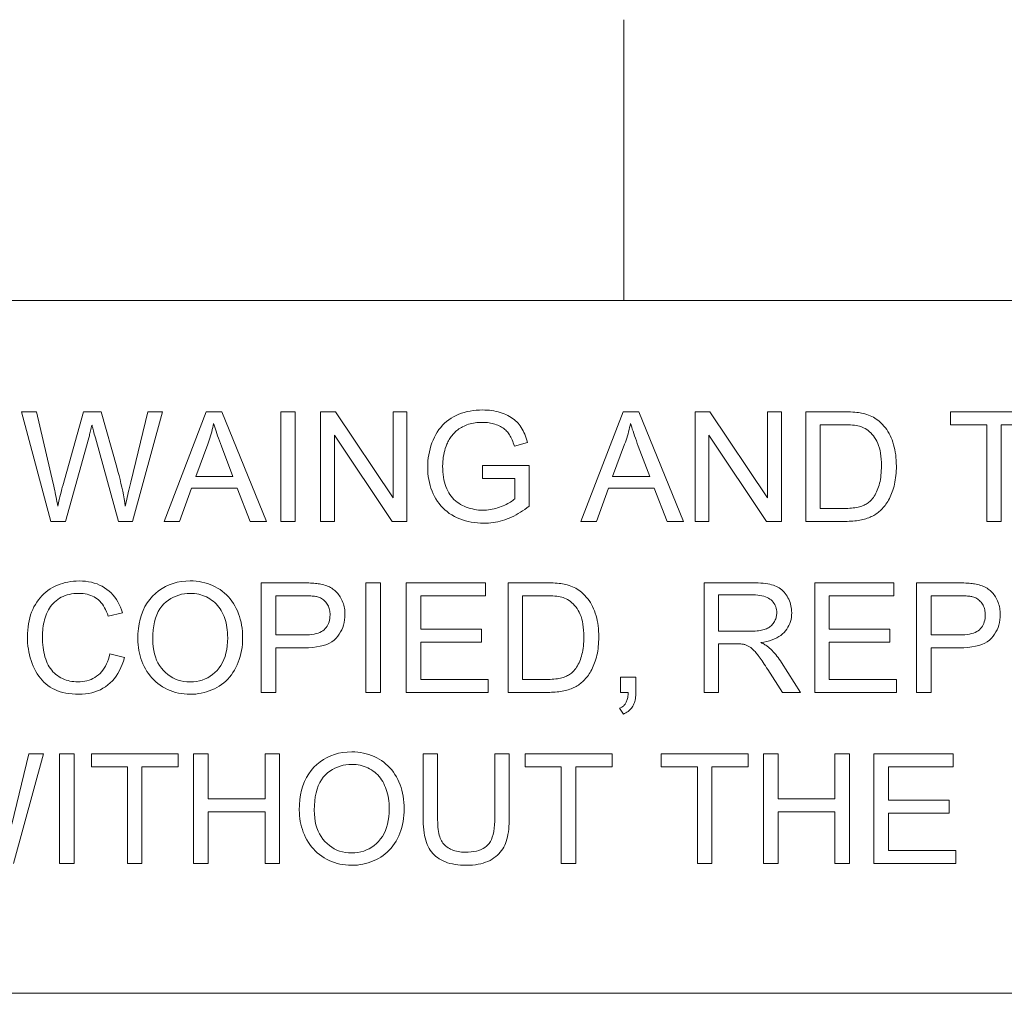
# Model space of a CAD drawing. Extents: x 5 to 415, y 5 to 296.
# Tile 40 of 50: x 284 to 301, y 279 to 296. Entities that reach past the tile are written whole.
import ezdxf

# ---------------------------------------------------------------- set-up
doc = ezdxf.new("R2010")
doc.units = 0

msp = doc.modelspace()

# ---------------------------------------------------------------- linework, layer by layer
at = {"color": 7, "lineweight": 13, "ltscale": 0.125}
msp.add_line((294.5, 296), (294.5, 291), dxfattribs=at)
at = {"color": 7, "lineweight": 13}
for p, q in [((10, 291), (410, 291)), ((410, 278.671722), (271.252686, 278.671722))]:
    msp.add_line(p, q, dxfattribs=at)
for points in [[(284.302856, 287.070587), (283.785431, 289.020599), (284.05014, 289.020599), (284.346771, 287.74231), (284.356201, 287.702179), (284.365387, 287.662079), (284.374298, 287.62204), (284.382935, 287.582062), (284.391327, 287.542114), (284.399445, 287.502258), (284.407288, 287.462433), (284.414856, 287.422638), (284.42218, 287.382935), (284.42923, 287.343262), (284.443512, 287.403137), (284.456573, 287.457703), (284.468414, 287.506989), (284.479034, 287.550995), (284.488403, 287.589691), (284.496582, 287.623077), (284.50354, 287.651184), (284.509247, 287.674011), (284.513733, 287.691528), (284.517029, 287.703735), (284.888123, 289.020599), (285.199371, 289.020599), (285.478729, 288.03363), (285.499146, 287.960632), (285.518402, 287.888519), (285.536499, 287.817291), (285.553406, 287.746948), (285.569153, 287.67746), (285.58374, 287.608887), (285.597137, 287.541168), (285.609375, 287.474304), (285.620453, 287.408356), (285.630341, 287.343262), (285.638031, 287.380798), (285.646149, 287.419403), (285.654724, 287.459106), (285.663757, 287.499908), (285.673248, 287.541779), (285.683197, 287.584778), (285.693573, 287.628845), (285.704407, 287.674011), (285.715698, 287.720245), (285.727448, 287.767578), (286.033386, 289.020599), (286.292755, 289.020599), (285.758057, 287.070587), (285.509308, 287.070587), (285.098297, 288.556366), (285.088348, 288.592163), (285.079254, 288.625122), (285.070984, 288.655182), (285.063599, 288.682343), (285.057068, 288.706665), (285.051361, 288.728119), (285.046509, 288.746674), (285.042542, 288.76239), (285.039398, 288.775208), (285.037109, 288.785156), (285.031036, 288.758667), (285.025024, 288.733002), (285.019104, 288.70813), (285.013275, 288.684052), (285.007507, 288.660767), (285.001831, 288.638306), (284.996216, 288.616608), (284.990723, 288.595734), (284.98526, 288.575653), (284.979919, 288.556366), (284.566223, 287.070587)], [(286.319366, 287.070587), (287.068237, 289.020599), (287.346252, 289.020599), (288.144348, 287.070587), (287.850372, 287.070587), (287.622925, 287.661163), (286.807526, 287.661163), (286.593384, 287.070587)], [(288.394409, 287.070587), (288.394409, 289.020599), (288.652466, 289.020599), (288.652466, 287.070587)], [(289.104706, 287.070587), (289.104706, 289.020599), (289.369415, 289.020599), (290.393616, 287.489594), (290.393616, 289.020599), (290.641022, 289.020599), (290.641022, 287.070587), (290.376343, 287.070587), (289.352112, 288.602905), (289.352112, 287.070587)], [(291.987152, 287.835419), (291.987152, 288.064209), (292.813171, 288.065552), (292.813171, 287.341949), (292.774994, 287.312347), (292.736603, 287.284302), (292.697968, 287.257721), (292.659088, 287.232666), (292.619965, 287.209076), (292.580597, 287.187042), (292.541016, 287.166473), (292.50116, 287.14743), (292.46109, 287.129852), (292.420776, 287.113831), (292.380219, 287.099274), (292.339478, 287.086273), (292.298492, 287.074799), (292.257324, 287.06488), (292.215912, 287.056458), (292.174316, 287.049561), (292.132507, 287.04422), (292.090454, 287.040405), (292.048218, 287.038086), (292.005768, 287.037323), (291.948822, 287.038574), (291.892944, 287.042267), (291.838104, 287.048401), (291.784302, 287.057007), (291.731598, 287.068085), (291.679901, 287.081635), (291.629272, 287.097626), (291.579681, 287.116089), (291.531158, 287.136993), (291.483673, 287.16037), (291.437866, 287.186066), (291.394379, 287.213989), (291.35318, 287.24408), (291.31427, 287.276367), (291.277679, 287.310852), (291.243378, 287.347534), (291.211365, 287.386383), (291.181671, 287.42746), (291.154297, 287.470734), (291.129181, 287.516174), (291.106445, 287.563293), (291.08609, 287.611481), (291.068146, 287.660767), (291.052582, 287.711121), (291.039398, 287.762604), (291.028625, 287.815155), (291.020264, 287.868805), (291.014282, 287.923523), (291.010681, 287.97937), (291.009491, 288.036285), (291.010681, 288.092834), (291.014252, 288.148621), (291.020203, 288.203644), (291.028534, 288.257935), (291.039246, 288.311462), (291.052338, 288.364197), (291.06781, 288.416199), (291.085663, 288.467468), (291.105896, 288.517944), (291.12854, 288.567657), (291.153381, 288.615753), (291.180328, 288.661285), (291.209351, 288.704285), (291.240479, 288.744751), (291.273682, 288.782654), (291.30896, 288.818024), (291.346375, 288.850861), (291.385834, 288.881165), (291.427399, 288.908905), (291.471039, 288.934113), (291.516418, 288.956879), (291.563141, 288.977234), (291.611237, 288.995178), (291.660675, 289.010742), (291.711456, 289.023926), (291.763611, 289.034698), (291.817139, 289.04306), (291.872009, 289.049042), (291.928223, 289.052643), (291.985809, 289.053833), (292.02771, 289.053162), (292.068787, 289.051086), (292.10907, 289.047668), (292.148499, 289.042877), (292.187164, 289.036713), (292.225006, 289.029175), (292.262024, 289.020264), (292.298248, 289.01001), (292.333649, 288.998352), (292.368225, 288.985352), (292.401672, 288.9711), (292.433655, 288.95578), (292.464142, 288.939392), (292.493164, 288.921906), (292.520691, 288.903381), (292.546753, 288.883728), (292.57135, 288.863037), (292.594452, 288.841248), (292.616089, 288.81839), (292.636261, 288.794464), (292.655212, 288.769257), (292.673218, 288.742523), (292.690308, 288.714325), (292.706482, 288.684631), (292.72171, 288.653473), (292.736023, 288.620789), (292.74939, 288.586639), (292.76181, 288.550995), (292.773315, 288.513855), (292.783905, 288.47522), (292.551117, 288.411377), (292.542145, 288.440521), (292.532715, 288.468414), (292.522858, 288.495026), (292.512604, 288.520355), (292.501892, 288.544403), (292.490784, 288.567169), (292.479248, 288.588654), (292.467285, 288.608887), (292.454865, 288.627808), (292.442047, 288.645477), (292.428467, 288.66217), (292.413757, 288.678192), (292.397919, 288.693512), (292.380981, 288.70816), (292.362915, 288.722137), (292.343719, 288.735443), (292.323425, 288.748047), (292.302002, 288.759979), (292.27948, 288.77124), (292.255829, 288.78183), (292.231354, 288.791565), (292.20636, 288.800262), (292.180817, 288.807953), (292.154724, 288.814606), (292.128143, 288.820221), (292.101013, 288.824829), (292.073334, 288.82843), (292.045135, 288.830994), (292.016418, 288.83252), (291.987152, 288.833038), (291.95224, 288.832489), (291.918304, 288.830872), (291.885315, 288.828186), (291.853271, 288.824402), (291.822205, 288.81958), (291.792084, 288.813629), (291.762939, 288.806641), (291.734741, 288.798553), (291.707489, 288.789398), (291.681213, 288.779175), (291.655884, 288.768066), (291.631592, 288.756256), (291.608276, 288.743774), (291.585968, 288.730652), (291.564636, 288.716827), (291.544342, 288.702301), (291.525024, 288.687134), (291.506683, 288.671265), (291.48938, 288.654724), (291.473022, 288.637512), (291.45755, 288.619781), (291.44278, 288.601685), (291.428711, 288.583282), (291.415344, 288.564514), (291.40271, 288.54538), (291.390747, 288.52594), (291.379517, 288.506134), (291.368958, 288.485962), (291.359131, 288.465485), (291.350006, 288.444641), (291.335846, 288.408142), (291.323181, 288.371063), (291.312012, 288.333344), (291.302338, 288.295013), (291.294128, 288.256073), (291.287415, 288.216553), (291.282227, 288.176392), (291.278503, 288.13562), (291.276245, 288.094238), (291.275513, 288.052246), (291.276398, 288.000946), (291.279114, 287.951355), (291.2836, 287.903473), (291.289886, 287.8573), (291.297943, 287.812805), (291.307831, 287.77002), (291.319519, 287.728973), (291.332977, 287.689575), (291.348236, 287.651917), (291.365295, 287.615936), (291.384064, 287.581726), (291.40448, 287.549347), (291.426514, 287.518738), (291.450195, 287.48996), (291.475525, 287.462982), (291.502472, 287.437805), (291.531067, 287.414459), (291.56131, 287.392914), (291.59317, 287.373169), (291.626678, 287.355225), (291.661194, 287.33905), (291.696167, 287.324585), (291.731537, 287.311829), (291.767334, 287.300751), (291.803589, 287.291382), (291.84024, 287.283722), (291.877319, 287.277771), (291.914825, 287.273529), (291.952759, 287.270966), (291.991119, 287.270111), (292.024567, 287.270752), (292.057861, 287.272705), (292.090973, 287.275909), (292.123932, 287.280426), (292.156738, 287.286224), (292.189362, 287.293335), (292.221863, 287.301727), (292.254181, 287.311401), (292.286346, 287.322357), (292.318359, 287.334625), (292.349487, 287.347626), (292.37912, 287.360779), (292.407166, 287.374115), (292.433685, 287.387604), (292.458679, 287.401306), (292.482117, 287.415161), (292.503998, 287.429169), (292.524353, 287.44339), (292.543152, 287.457733), (292.560425, 287.47229), (292.560425, 287.835419)], [(293.736298, 287.070587), (294.485168, 289.020599), (294.763153, 289.020599), (295.561249, 287.070587), (295.267273, 287.070587), (295.039825, 287.661163), (294.224457, 287.661163), (294.010284, 287.070587)], [(295.764771, 287.070587), (295.764771, 289.020599), (296.02948, 289.020599), (297.05368, 287.489594), (297.05368, 289.020599), (297.301086, 289.020599), (297.301086, 287.070587), (297.036377, 287.070587), (296.012177, 288.602905), (296.012177, 287.070587)], [(297.734711, 287.070587), (297.734711, 289.020599), (298.406433, 289.020599), (298.450867, 289.020294), (298.493103, 289.01947), (298.533234, 289.018066), (298.571167, 289.016113), (298.606964, 289.013611), (298.640594, 289.010529), (298.672089, 289.006897), (298.701416, 289.002716), (298.728577, 288.997955), (298.753601, 288.992645), (298.786652, 288.984314), (298.818695, 288.974731), (298.849731, 288.963898), (298.879822, 288.951782), (298.908905, 288.938446), (298.937012, 288.923859), (298.964142, 288.90802), (298.990265, 288.89093), (299.015442, 288.872589), (299.039581, 288.852997), (299.069672, 288.826202), (299.098206, 288.797943), (299.125183, 288.76825), (299.150574, 288.737091), (299.174438, 288.704498), (299.196747, 288.670471), (299.217468, 288.634979), (299.236664, 288.598022), (299.254303, 288.559631), (299.270386, 288.519775), (299.284912, 288.478638), (299.297913, 288.43634), (299.309387, 288.392883), (299.319336, 288.348236), (299.327728, 288.30246), (299.334625, 288.255524), (299.339966, 288.207458), (299.343811, 288.158203), (299.3461, 288.107788), (299.346863, 288.056213), (299.346344, 288.012299), (299.344788, 287.969391), (299.342194, 287.92749), (299.338562, 287.886597), (299.333893, 287.846741), (299.328186, 287.807861), (299.321442, 287.77002), (299.31366, 287.733154), (299.30484, 287.697327), (299.294983, 287.662506), (299.284302, 287.628784), (299.273071, 287.596222), (299.26123, 287.56488), (299.24881, 287.534698), (299.235779, 287.505707), (299.222198, 287.477905), (299.208008, 287.451294), (299.193237, 287.425842), (299.177917, 287.401581), (299.161957, 287.37851), (299.145599, 287.356506), (299.128906, 287.33548), (299.111908, 287.315399), (299.094604, 287.296265), (299.076996, 287.278076), (299.059082, 287.260864), (299.040894, 287.244629), (299.022339, 287.22934), (299.00354, 287.214996), (298.984406, 287.201599), (298.964722, 287.189026), (298.944214, 287.177063), (298.922943, 287.16571), (298.900848, 287.154999), (298.877991, 287.144897), (298.854309, 287.135437), (298.829834, 287.126617), (298.804565, 287.118378), (298.778473, 287.110809), (298.751617, 287.103851), (298.723938, 287.097534), (298.695465, 287.091858), (298.666168, 287.086884), (298.636047, 287.08255), (298.605133, 287.078888), (298.573395, 287.075897), (298.540863, 287.073578), (298.507507, 287.07193), (298.473328, 287.070923), (298.438354, 287.070587)], [(300.955017, 287.070587), (300.955017, 288.790466), (300.312561, 288.790466), (300.312561, 289.020599), (301.858185, 289.020599), (301.858185, 288.790466), (301.213074, 288.790466), (301.213074, 287.070587)], [(286.882019, 287.871338), (287.543121, 287.871338), (287.3396, 288.411377), (287.321442, 288.459717), (287.30426, 288.506287), (287.288025, 288.551117), (287.272766, 288.594208), (287.258453, 288.635498), (287.245087, 288.675079), (287.232697, 288.71286), (287.221252, 288.748932), (287.210785, 288.783203), (287.201263, 288.815735), (287.193512, 288.778259), (287.18515, 288.740845), (287.176147, 288.703461), (287.166565, 288.666138), (287.156372, 288.628845), (287.145538, 288.591644), (287.134125, 288.554474), (287.122101, 288.517365), (287.109436, 288.480316), (287.096191, 288.443298)], [(294.29895, 287.871338), (294.960022, 287.871338), (294.7565, 288.411377), (294.738373, 288.459717), (294.721191, 288.506287), (294.704956, 288.551117), (294.689697, 288.594208), (294.675385, 288.635498), (294.662018, 288.675079), (294.649628, 288.71286), (294.638184, 288.748932), (294.627686, 288.783203), (294.618164, 288.815735), (294.610413, 288.778259), (294.602051, 288.740845), (294.593079, 288.703461), (294.583496, 288.666138), (294.573273, 288.628845), (294.562469, 288.591644), (294.551056, 288.554474), (294.539001, 288.517365), (294.526367, 288.480316), (294.513092, 288.443298)], [(297.992767, 287.30069), (298.409119, 287.30069), (298.446838, 287.301056), (298.482941, 287.302155), (298.517334, 287.303925), (298.55011, 287.306458), (298.581177, 287.309692), (298.610626, 287.313629), (298.638397, 287.318298), (298.66449, 287.3237), (298.688934, 287.329803), (298.7117, 287.336609), (298.733215, 287.344086), (298.753815, 287.352142), (298.77356, 287.360809), (298.792358, 287.370026), (298.810303, 287.379852), (298.827362, 287.390259), (298.843506, 287.401245), (298.858765, 287.412811), (298.873138, 287.424957), (298.886627, 287.437714), (298.904572, 287.456696), (298.921722, 287.476959), (298.938049, 287.498474), (298.953552, 287.52124), (298.968262, 287.545288), (298.982147, 287.570587), (298.995239, 287.597168), (299.007507, 287.625), (299.018982, 287.654083), (299.029633, 287.684448), (299.039337, 287.716095), (299.048065, 287.749084), (299.055725, 287.783356), (299.062408, 287.81897), (299.068024, 287.855865), (299.072632, 287.894104), (299.076233, 287.933655), (299.078796, 287.974518), (299.080322, 288.016724), (299.080841, 288.060211), (299.079834, 288.119995), (299.076813, 288.176941), (299.071777, 288.231018), (299.064758, 288.282288), (299.055725, 288.33075), (299.044678, 288.376343), (299.031616, 288.419128), (299.016541, 288.459045), (298.999481, 288.496155), (298.980408, 288.530426), (298.9599, 288.562195), (298.938507, 288.591797), (298.91626, 288.619232), (298.893158, 288.644501), (298.869171, 288.667603), (298.84433, 288.688538), (298.818634, 288.707275), (298.792053, 288.723877), (298.764618, 288.738312), (298.736328, 288.75058), (298.714294, 288.758148), (298.689758, 288.764923), (298.662689, 288.770905), (298.633087, 288.776093), (298.600983, 288.780487), (298.566315, 288.784088), (298.529144, 288.786865), (298.489441, 288.788879), (298.447205, 288.79007), (298.402466, 288.790466), (297.992767, 288.790466)], [(285.355011, 284.710876), (285.613068, 284.645721), (285.59552, 284.583649), (285.575409, 284.524597), (285.552704, 284.468567), (285.527405, 284.415527), (285.499512, 284.36554), (285.468994, 284.318573), (285.435913, 284.274628), (285.400238, 284.233673), (285.361969, 284.19577), (285.321106, 284.160858), (285.277985, 284.12915), (285.233002, 284.100769), (285.186157, 284.075745), (285.137421, 284.054047), (285.086823, 284.035675), (285.034332, 284.02066), (284.97998, 284.008972), (284.923737, 284.00061), (284.865631, 283.995605), (284.805664, 283.993927), (284.743774, 283.995209), (284.684265, 283.999084), (284.627106, 284.005493), (284.572296, 284.014465), (284.519836, 284.026031), (284.469757, 284.040161), (284.421997, 284.056824), (284.376617, 284.07608), (284.333557, 284.0979), (284.292877, 284.122284), (284.254333, 284.149109), (284.217651, 284.178253), (284.182861, 284.209656), (284.149963, 284.243408), (284.118958, 284.279419), (284.089844, 284.317749), (284.062622, 284.358368), (284.037292, 284.401306), (284.013824, 284.446533), (283.992279, 284.49408), (283.972687, 284.543121), (283.95517, 284.592865), (283.939697, 284.643372), (283.9263, 284.69455), (283.914948, 284.74646), (283.90567, 284.799103), (283.898468, 284.852448), (283.893311, 284.906525), (283.890228, 284.961304), (283.889191, 285.016815), (283.89035, 285.076965), (283.893829, 285.135559), (283.899658, 285.192596), (283.907806, 285.248047), (283.918274, 285.301971), (283.931091, 285.35434), (283.946228, 285.405151), (283.963684, 285.454376), (283.983459, 285.502075), (284.005585, 285.548218), (284.029846, 285.592499), (284.056061, 285.634583), (284.084259, 285.674469), (284.114441, 285.712189), (284.146576, 285.747742), (284.180664, 285.781097), (284.216736, 285.812286), (284.254791, 285.841278), (284.2948, 285.868103), (284.336792, 285.892731), (284.380188, 285.9151), (284.424438, 285.93512), (284.469574, 285.952759), (284.515564, 285.968079), (284.562408, 285.981018), (284.610138, 285.991608), (284.658722, 285.999847), (284.70816, 286.005737), (284.758484, 286.009277), (284.809662, 286.010437), (284.867249, 286.008942), (284.922974, 286.004486), (284.976837, 285.99704), (285.02887, 285.986603), (285.07901, 285.973206), (285.127289, 285.956818), (285.173706, 285.937439), (285.218262, 285.9151), (285.260956, 285.889771), (285.301819, 285.861481), (285.340485, 285.830475), (285.37677, 285.797028), (285.410614, 285.7612), (285.442047, 285.722931), (285.471069, 285.68222), (285.49765, 285.63913), (285.52182, 285.593597), (285.543579, 285.545624), (285.562897, 285.49527), (285.579803, 285.442474), (285.325745, 285.382599), (285.311554, 285.424011), (285.296173, 285.463104), (285.279541, 285.499908), (285.261688, 285.534363), (285.242615, 285.566498), (285.222321, 285.596344), (285.200806, 285.623871), (285.17804, 285.649078), (285.154083, 285.671967), (285.128876, 285.692535), (285.102417, 285.710999), (285.074615, 285.727509), (285.045471, 285.742065), (285.015015, 285.754669), (284.983246, 285.76535), (284.950104, 285.774109), (284.915649, 285.780914), (284.879883, 285.785767), (284.842773, 285.788666), (284.804321, 285.789642), (284.760101, 285.788574), (284.717377, 285.785339), (284.676086, 285.779938), (284.636292, 285.7724), (284.597992, 285.762695), (284.561157, 285.750854), (284.525787, 285.736847), (284.491913, 285.720673), (284.459503, 285.702362), (284.428558, 285.681885), (284.399261, 285.659607), (284.371765, 285.635834), (284.346069, 285.610596), (284.322144, 285.583893), (284.300049, 285.555695), (284.279724, 285.526031), (284.2612, 285.494873), (284.244476, 285.46225), (284.229553, 285.428162), (284.2164, 285.392578), (284.204773, 285.356171), (284.194366, 285.319519), (284.185211, 285.282623), (284.177246, 285.245514), (284.170502, 285.208191), (284.165009, 285.170654), (284.160736, 285.132874), (284.157654, 285.094849), (284.155823, 285.05661), (284.155212, 285.018158), (284.155945, 284.969025), (284.158112, 284.921173), (284.161743, 284.874603), (284.166809, 284.829285), (284.17334, 284.785217), (284.181305, 284.742401), (284.190735, 284.700867), (284.201599, 284.660614), (284.213928, 284.621613), (284.227722, 284.583862), (284.243011, 284.547699), (284.259918, 284.513397), (284.278442, 284.480957), (284.298584, 284.450409), (284.320313, 284.421753), (284.343658, 284.394958), (284.368622, 284.370026), (284.395203, 284.346985), (284.42337, 284.325806), (284.453156, 284.306519), (284.484009, 284.289093), (284.515381, 284.273468), (284.547211, 284.259705), (284.57959, 284.247772), (284.612457, 284.237701), (284.645813, 284.229431), (284.679718, 284.222992), (284.714081, 284.218414), (284.748993, 284.215668), (284.784363, 284.214752), (284.827087, 284.216003), (284.868439, 284.219757), (284.908478, 284.225983), (284.947174, 284.234741), (284.984558, 284.246002), (285.020599, 284.259766), (285.055328, 284.276001), (285.088715, 284.294769), (285.120758, 284.31601), (285.151489, 284.339783), (285.180603, 284.365997), (285.207733, 284.394623), (285.232941, 284.42569), (285.256195, 284.459167), (285.277527, 284.495087), (285.296906, 284.533386), (285.314362, 284.574127), (285.329834, 284.61731), (285.343384, 284.662872)], [(285.852478, 284.976929), (285.855103, 285.071899), (285.862915, 285.162689), (285.875946, 285.249237), (285.894196, 285.331604), (285.917664, 285.409729), (285.94635, 285.483612), (285.980225, 285.553314), (286.019348, 285.618805), (286.06366, 285.680054), (286.11319, 285.737091), (286.16687, 285.789276), (286.223541, 285.835968), (286.283264, 285.877197), (286.346039, 285.912903), (286.411804, 285.943115), (286.480652, 285.967834), (286.55249, 285.987061), (286.62738, 286.000793), (286.705292, 286.009033), (286.786255, 286.01178), (286.839722, 286.010498), (286.89212, 286.006622), (286.943481, 286.000153), (286.993744, 285.991119), (287.042969, 285.979523), (287.091125, 285.965332), (287.138214, 285.948547), (287.184235, 285.929199), (287.229187, 285.907257), (287.273102, 285.882751), (287.31543, 285.855927), (287.355682, 285.827057), (287.39389, 285.796173), (287.430054, 285.763245), (287.464142, 285.728302), (287.496155, 285.691284), (287.526123, 285.652252), (287.554016, 285.611176), (287.579865, 285.568085), (287.603638, 285.522949), (287.625244, 285.476166), (287.644562, 285.428162), (287.661621, 285.378906), (287.676422, 285.32843), (287.688934, 285.276703), (287.699158, 285.223755), (287.707123, 285.169556), (287.712799, 285.114105), (287.716217, 285.057434), (287.717346, 284.999542), (287.716156, 284.940826), (287.712555, 284.883392), (287.706573, 284.827179), (287.698212, 284.772247), (287.687439, 284.718536), (287.674255, 284.666077), (287.658691, 284.614899), (287.640747, 284.564941), (287.620392, 284.516235), (287.597656, 284.468811), (287.572693, 284.423126), (287.545776, 284.3797), (287.516846, 284.338562), (287.485901, 284.299713), (287.453003, 284.263123), (287.41806, 284.228821), (287.381165, 284.196777), (287.342255, 284.167023), (287.301361, 284.139526), (287.258453, 284.114319), (287.214203, 284.091431), (287.169281, 284.070984), (287.123657, 284.052917), (287.077332, 284.037262), (287.030334, 284.024017), (286.982635, 284.013184), (286.934235, 284.004761), (286.885162, 283.998749), (286.835388, 283.995148), (286.784912, 283.993927), (286.730438, 283.99527), (286.677124, 283.999268), (286.625, 284.00592), (286.574005, 284.015228), (286.5242, 284.027191), (286.475586, 284.041809), (286.428131, 284.059113), (286.381836, 284.079071), (286.3367, 284.101685), (286.292755, 284.126953), (286.250458, 284.154541), (286.210236, 284.184052), (286.172119, 284.215515), (286.136139, 284.248901), (286.102234, 284.284241), (286.070404, 284.321533), (286.04071, 284.360748), (286.013123, 284.401917), (285.98761, 284.445038), (285.964233, 284.490082), (285.942993, 284.536377), (285.924011, 284.583191), (285.907227, 284.630554), (285.8927, 284.678436), (285.880432, 284.726837), (285.870361, 284.775787), (285.862549, 284.825287), (285.856964, 284.875305), (285.853607, 284.925842)], [(288.049896, 284.027191), (288.049896, 285.977203), (288.785461, 285.977203), (288.823395, 285.97699), (288.859467, 285.97644), (288.893738, 285.975525), (288.926147, 285.974213), (288.956726, 285.972534), (288.985474, 285.97049), (289.01239, 285.968079), (289.037445, 285.965271), (289.060699, 285.962097), (289.082092, 285.958557), (289.110352, 285.953339), (289.137695, 285.947266), (289.164093, 285.940308), (289.189575, 285.932495), (289.214111, 285.923828), (289.237732, 285.914276), (289.260406, 285.90387), (289.282135, 285.892609), (289.302979, 285.880463), (289.322845, 285.867462), (289.341888, 285.853485), (289.360168, 285.83844), (289.377686, 285.822296), (289.39447, 285.805084), (289.410461, 285.786804), (289.42572, 285.767456), (289.440216, 285.747009), (289.453949, 285.725494), (289.466919, 285.702911), (289.479126, 285.67923), (289.490387, 285.654785), (289.500458, 285.629852), (289.509338, 285.604462), (289.517029, 285.578583), (289.523529, 285.552216), (289.52887, 285.52536), (289.53302, 285.498047), (289.53595, 285.470245), (289.53775, 285.441956), (289.53833, 285.413208), (289.536743, 285.364227), (289.532013, 285.316772), (289.524078, 285.270844), (289.513, 285.22644), (289.498749, 285.183594), (289.481354, 285.142242), (289.460785, 285.102448), (289.437042, 285.064178), (289.410126, 285.027435), (289.380035, 284.992218), (289.345825, 284.959473), (289.306519, 284.930206), (289.262085, 284.904358), (289.212555, 284.881958), (289.157898, 284.863037), (289.098145, 284.847534), (289.033295, 284.835449), (288.963348, 284.826843), (288.888275, 284.821686), (288.808075, 284.819946), (288.307953, 284.819946), (288.307953, 284.027191)], [(289.910767, 284.027191), (289.910767, 285.977203), (290.168823, 285.977203), (290.168823, 284.027191)], [(290.629059, 284.027191), (290.629059, 285.977203), (292.039001, 285.977203), (292.039001, 285.74707), (290.887115, 285.74707), (290.887115, 285.149841), (291.965851, 285.149841), (291.965851, 284.921051), (290.887115, 284.921051), (290.887115, 284.257294), (292.084229, 284.257294), (292.084229, 284.027191)], [(292.440735, 284.027191), (292.440735, 285.977203), (293.112457, 285.977203), (293.15686, 285.976898), (293.199127, 285.976074), (293.239227, 285.97467), (293.277161, 285.972717), (293.312958, 285.970215), (293.346619, 285.967133), (293.378082, 285.963501), (293.40741, 285.95932), (293.434601, 285.954559), (293.459625, 285.949249), (293.492645, 285.940918), (293.524689, 285.931335), (293.555756, 285.920502), (293.585815, 285.908386), (293.614899, 285.89505), (293.643005, 285.880463), (293.670135, 285.864624), (293.696289, 285.847534), (293.721436, 285.829193), (293.745605, 285.809601), (293.775665, 285.782806), (293.804199, 285.754547), (293.831177, 285.724854), (293.856598, 285.693695), (293.880432, 285.661102), (293.90274, 285.627075), (293.923492, 285.591583), (293.942688, 285.554626), (293.960297, 285.516235), (293.976379, 285.476379), (293.990906, 285.435242), (294.003906, 285.392944), (294.015381, 285.349487), (294.02533, 285.30484), (294.033752, 285.259064), (294.040619, 285.212128), (294.04599, 285.164063), (294.049805, 285.114807), (294.052094, 285.064392), (294.052856, 285.012817), (294.052338, 284.968903), (294.050781, 284.925995), (294.048187, 284.884094), (294.044556, 284.843201), (294.039886, 284.803345), (294.03418, 284.764465), (294.027435, 284.726624), (294.019653, 284.689758), (294.010834, 284.653931), (294.000977, 284.61911), (293.990326, 284.585388), (293.979065, 284.552826), (293.967224, 284.521484), (293.954803, 284.491302), (293.941803, 284.462311), (293.928192, 284.434509), (293.914032, 284.407898), (293.899261, 284.382446), (293.883911, 284.358185), (293.867981, 284.335114), (293.851593, 284.31311), (293.8349, 284.292084), (293.817902, 284.272003), (293.800598, 284.252869), (293.78302, 284.23468), (293.765106, 284.217468), (293.746887, 284.201233), (293.728363, 284.185944), (293.709534, 284.1716), (293.690399, 284.158203), (293.670715, 284.14563), (293.650238, 284.133667), (293.628937, 284.122314), (293.606873, 284.111603), (293.583984, 284.101501), (293.560303, 284.092041), (293.535828, 284.083221), (293.510559, 284.074982), (293.484497, 284.067413), (293.457611, 284.060455), (293.429932, 284.054138), (293.401459, 284.048462), (293.372162, 284.043488), (293.342041, 284.039154), (293.311127, 284.035492), (293.279419, 284.032501), (293.246857, 284.030182), (293.213501, 284.028534), (293.179352, 284.027527), (293.144379, 284.027191)], [(295.92572, 284.027191), (295.92572, 285.977203), (296.790314, 285.977203), (296.841187, 285.976654), (296.889587, 285.975098), (296.935486, 285.972473), (296.978882, 285.968781), (297.019775, 285.96405), (297.058136, 285.958282), (297.094025, 285.951447), (297.127411, 285.943573), (297.158325, 285.934631), (297.186707, 285.924652), (297.213287, 285.91333), (297.23877, 285.900421), (297.263184, 285.885895), (297.286499, 285.869751), (297.308746, 285.85199), (297.329865, 285.832642), (297.349915, 285.811646), (297.368866, 285.789093), (297.386749, 285.764893), (297.403503, 285.739105), (297.418915, 285.712219), (297.432709, 285.684784), (297.444885, 285.656769), (297.455444, 285.628204), (297.464355, 285.599091), (297.47168, 285.569427), (297.477356, 285.539185), (297.481415, 285.508392), (297.483826, 285.477051), (297.48465, 285.445129), (297.483307, 285.404297), (297.479279, 285.364746), (297.472565, 285.326508), (297.463165, 285.289551), (297.45105, 285.253937), (297.436279, 285.219604), (297.418823, 285.186554), (297.398682, 285.154846), (297.375824, 285.12442), (297.350311, 285.095306), (297.32196, 285.067871), (297.29071, 285.042511), (297.256531, 285.019257), (297.219421, 284.998047), (297.179382, 284.978912), (297.136414, 284.961853), (297.090515, 284.946869), (297.041718, 284.93399), (296.98996, 284.923157), (296.935303, 284.914398), (296.955292, 284.904572), (296.974304, 284.894775), (296.99231, 284.884979), (297.009369, 284.875244), (297.025421, 284.865509), (297.040497, 284.855835), (297.054565, 284.846161), (297.067688, 284.836517), (297.079803, 284.826904), (297.090912, 284.817291), (297.113403, 284.796021), (297.135681, 284.773712), (297.157684, 284.750366), (297.179474, 284.726013), (297.200989, 284.700592), (297.22229, 284.674133), (297.243347, 284.646637), (297.26416, 284.618103), (297.284729, 284.588531), (297.305084, 284.557922), (297.644257, 284.027191), (297.319702, 284.027191), (297.061646, 284.432892), (297.039459, 284.467163), (297.018036, 284.499817), (296.997406, 284.530823), (296.9776, 284.56015), (296.958588, 284.58786), (296.940369, 284.613892), (296.922913, 284.638275), (296.906311, 284.661041), (296.890472, 284.682129), (296.875427, 284.701569), (296.860962, 284.719635), (296.846802, 284.736572), (296.832916, 284.752411), (296.819366, 284.76712), (296.806091, 284.780731), (296.793152, 284.793213), (296.780518, 284.804565), (296.768188, 284.814789), (296.756134, 284.823914), (296.744415, 284.83194), (296.732819, 284.839142), (296.721191, 284.845917), (296.709534, 284.852234), (296.697815, 284.858124), (296.686066, 284.863525), (296.674255, 284.868469), (296.662445, 284.872986), (296.650574, 284.877045), (296.638641, 284.880646), (296.626709, 284.88382), (296.617371, 284.88559), (296.606903, 284.887146), (296.595337, 284.88855), (296.582642, 284.889771), (296.568848, 284.890778), (296.553925, 284.891632), (296.537872, 284.892273), (296.520721, 284.892761), (296.502441, 284.893036), (296.483032, 284.893127), (296.183777, 284.893127), (296.183777, 284.027191)], [(297.894348, 284.027191), (297.894348, 285.977203), (299.304291, 285.977203), (299.304291, 285.74707), (298.152374, 285.74707), (298.152374, 285.149841), (299.23114, 285.149841), (299.23114, 284.921051), (298.152374, 284.921051), (298.152374, 284.257294), (299.349518, 284.257294), (299.349518, 284.027191)], [(299.705994, 284.027191), (299.705994, 285.977203), (300.441559, 285.977203), (300.479492, 285.97699), (300.515594, 285.97644), (300.549835, 285.975525), (300.582245, 285.974213), (300.612823, 285.972534), (300.641571, 285.97049), (300.668488, 285.968079), (300.693542, 285.965271), (300.716797, 285.962097), (300.73819, 285.958557), (300.766449, 285.953339), (300.793793, 285.947266), (300.82019, 285.940308), (300.845673, 285.932495), (300.870209, 285.923828), (300.893829, 285.914276), (300.916504, 285.90387), (300.938263, 285.892609), (300.959076, 285.880463), (300.978943, 285.867462), (300.997986, 285.853485), (301.016266, 285.83844), (301.033813, 285.822296), (301.050568, 285.805084), (301.066589, 285.786804), (301.081818, 285.767456), (301.096313, 285.747009), (301.110046, 285.725494), (301.123016, 285.702911), (301.135254, 285.67923), (301.146484, 285.654785), (301.156555, 285.629852), (301.165436, 285.604462), (301.173126, 285.578583), (301.179626, 285.552216), (301.184967, 285.52536), (301.189117, 285.498047), (301.192078, 285.470245), (301.193848, 285.441956), (301.194427, 285.413208), (301.192871, 285.364227), (301.18811, 285.316772), (301.180176, 285.270844), (301.169128, 285.22644), (301.154877, 285.183594), (301.137451, 285.142242), (301.116882, 285.102448), (301.09314, 285.064178), (301.066223, 285.027435), (301.036163, 284.992218), (301.001953, 284.959473), (300.962616, 284.930206), (300.918182, 284.904358), (300.868652, 284.881958), (300.814026, 284.863037), (300.754272, 284.847534), (300.689392, 284.835449), (300.619446, 284.826843), (300.544373, 284.821686), (300.464172, 284.819946), (299.96405, 284.819946), (299.96405, 284.027191)], [(286.11853, 284.972931), (286.120422, 284.903931), (286.126099, 284.837921), (286.13559, 284.774902), (286.148834, 284.714874), (286.165894, 284.657837), (286.186768, 284.603821), (286.211395, 284.552765), (286.239838, 284.50473), (286.272034, 284.459656), (286.308075, 284.417603), (286.346924, 284.379059), (286.387726, 284.344574), (286.430481, 284.314148), (286.475128, 284.287781), (286.521729, 284.265442), (286.570221, 284.247192), (286.620697, 284.233002), (286.673065, 284.22287), (286.727356, 284.216766), (286.7836, 284.214752), (286.84082, 284.216797), (286.895996, 284.222931), (286.949097, 284.233185), (287.000153, 284.247528), (287.049133, 284.265961), (287.096039, 284.288483), (287.1409, 284.315125), (287.183716, 284.345856), (287.224426, 284.380676), (287.263123, 284.419586), (287.298859, 284.46228), (287.330872, 284.508392), (287.3591, 284.557922), (287.383575, 284.610901), (287.404266, 284.667328), (287.421204, 284.727173), (287.434387, 284.790436), (287.443787, 284.857147), (287.449432, 284.927277), (287.451324, 285.000854), (287.450531, 285.047882), (287.44812, 285.093689), (287.444092, 285.138275), (287.438446, 285.181641), (287.431213, 285.223816), (287.422363, 285.264801), (287.411896, 285.304535), (287.399811, 285.343079), (287.386139, 285.380402), (287.37085, 285.416534), (287.354004, 285.451263), (287.335693, 285.484375), (287.315857, 285.5159), (287.294556, 285.545837), (287.271759, 285.574158), (287.247467, 285.600891), (287.22168, 285.626038), (287.194427, 285.649567), (287.165649, 285.671509), (287.135406, 285.691864), (287.104034, 285.710449), (287.071899, 285.727081), (287.039032, 285.74173), (287.005371, 285.754456), (286.970978, 285.765198), (286.935822, 285.773987), (286.899902, 285.780853), (286.86322, 285.785736), (286.825775, 285.788666), (286.787598, 285.789642), (286.733551, 285.78775), (286.68103, 285.782104), (286.630066, 285.772705), (286.580597, 285.759521), (286.532684, 285.742584), (286.486298, 285.721893), (286.441437, 285.697418), (286.398102, 285.669189), (286.356323, 285.637177), (286.31604, 285.60141), (286.278503, 285.561249), (286.244934, 285.516052), (286.215302, 285.46582), (286.189636, 285.410522), (286.167908, 285.350189), (286.150116, 285.284821), (286.136292, 285.214417), (286.126404, 285.138947), (286.120483, 285.058472)], [(288.307953, 285.050079), (288.812073, 285.050079), (288.860626, 285.050995), (288.906311, 285.053802), (288.949066, 285.058472), (288.988922, 285.064972), (289.025879, 285.073364), (289.059967, 285.083588), (289.091125, 285.095703), (289.119385, 285.10968), (289.144745, 285.125488), (289.167236, 285.143188), (289.187195, 285.162567), (289.205048, 285.183472), (289.220825, 285.205872), (289.234467, 285.229797), (289.246033, 285.255249), (289.255493, 285.282227), (289.262848, 285.310699), (289.268097, 285.340698), (289.27124, 285.372192), (289.272308, 285.405212), (289.271698, 285.429352), (289.269836, 285.452759), (289.266724, 285.475464), (289.262421, 285.497498), (289.256836, 285.518799), (289.250031, 285.539398), (289.242004, 285.559265), (289.232727, 285.578461), (289.222198, 285.596954), (289.210449, 285.614716), (289.197693, 285.631561), (289.184143, 285.647217), (289.1698, 285.661682), (289.154694, 285.674957), (289.138794, 285.687042), (289.122101, 285.697968), (289.104645, 285.707703), (289.086365, 285.716248), (289.067322, 285.723602), (289.047516, 285.729797), (289.033356, 285.733063), (289.017029, 285.736023), (288.998474, 285.738617), (288.977692, 285.740845), (288.954742, 285.742767), (288.929565, 285.744324), (288.902161, 285.745514), (288.872559, 285.746368), (288.840759, 285.746887), (288.806763, 285.74707), (288.307953, 285.74707)], [(292.698761, 284.257294), (293.115112, 284.257294), (293.152863, 284.25766), (293.188934, 284.258759), (293.223358, 284.260529), (293.256104, 284.263062), (293.287201, 284.266296), (293.31662, 284.270233), (293.344391, 284.274902), (293.370483, 284.280304), (293.394928, 284.286407), (293.417725, 284.293213), (293.439209, 284.30069), (293.459839, 284.308746), (293.479553, 284.317413), (293.498383, 284.32663), (293.516327, 284.336456), (293.533356, 284.346863), (293.5495, 284.357849), (293.564789, 284.369415), (293.579163, 284.381561), (293.592621, 284.394318), (293.610596, 284.4133), (293.627716, 284.433563), (293.644043, 284.455078), (293.659576, 284.477844), (293.674255, 284.501892), (293.688171, 284.527191), (293.701233, 284.553772), (293.713501, 284.581604), (293.724976, 284.610687), (293.735626, 284.641052), (293.745361, 284.672699), (293.754059, 284.705688), (293.761749, 284.73996), (293.768402, 284.775574), (293.774017, 284.812469), (293.778625, 284.850708), (293.782227, 284.890259), (293.78479, 284.931122), (293.786316, 284.973328), (293.786835, 285.016815), (293.785828, 285.076599), (293.782806, 285.133545), (293.777802, 285.187622), (293.770752, 285.238892), (293.761719, 285.287354), (293.750671, 285.332947), (293.73761, 285.375732), (293.722565, 285.415649), (293.705475, 285.452759), (293.686401, 285.48703), (293.665894, 285.518799), (293.644501, 285.548401), (293.622253, 285.575836), (293.599152, 285.601105), (293.575165, 285.624207), (293.550323, 285.645142), (293.524628, 285.663879), (293.498047, 285.680481), (293.470612, 285.694916), (293.442322, 285.707184), (293.420319, 285.714752), (293.395752, 285.721527), (293.368713, 285.727509), (293.339111, 285.732697), (293.306976, 285.737091), (293.272339, 285.740692), (293.235168, 285.743469), (293.195435, 285.745483), (293.153229, 285.746674), (293.108459, 285.74707), (292.698761, 285.74707)], [(296.183777, 285.116577), (296.738434, 285.116577), (296.773041, 285.116943), (296.806122, 285.118042), (296.837646, 285.119873), (296.867615, 285.122437), (296.896057, 285.125732), (296.922943, 285.129761), (296.948303, 285.134521), (296.972107, 285.139984), (296.994385, 285.14621), (297.015106, 285.153168), (297.034576, 285.160919), (297.053101, 285.169556), (297.070648, 285.179047), (297.08725, 285.189453), (297.102905, 285.200714), (297.117584, 285.21286), (297.131317, 285.225891), (297.144073, 285.239777), (297.155884, 285.254547), (297.166748, 285.270203), (297.176605, 285.286438), (297.185425, 285.302979), (297.193207, 285.319763), (297.199951, 285.336823), (297.205658, 285.354187), (297.210327, 285.371826), (297.213959, 285.389709), (297.216553, 285.407928), (297.218109, 285.426392), (297.218628, 285.445129), (297.217621, 285.472321), (297.2146, 285.498505), (297.209595, 285.523712), (297.202545, 285.547913), (297.193512, 285.571167), (297.182465, 285.593414), (297.169403, 285.614685), (297.154358, 285.634979), (297.137268, 285.654266), (297.118195, 285.672577), (297.096954, 285.689514), (297.073364, 285.704681), (297.047455, 285.718048), (297.019226, 285.729614), (296.988678, 285.739441), (296.95578, 285.747437), (296.920563, 285.753693), (296.883026, 285.758148), (296.84314, 285.760803), (296.800964, 285.761719), (296.183777, 285.761719)], [(299.96405, 285.050079), (300.46817, 285.050079), (300.516724, 285.050995), (300.562408, 285.053802), (300.605164, 285.058472), (300.64502, 285.064972), (300.682007, 285.073364), (300.716064, 285.083588), (300.747223, 285.095703), (300.775482, 285.10968), (300.800873, 285.125488), (300.823334, 285.143188), (300.843292, 285.162567), (300.861145, 285.183472), (300.876923, 285.205872), (300.890564, 285.229797), (300.90213, 285.255249), (300.911591, 285.282227), (300.918945, 285.310699), (300.924194, 285.340698), (300.927368, 285.372192), (300.928406, 285.405212), (300.927795, 285.429352), (300.925934, 285.452759), (300.922852, 285.475464), (300.918518, 285.497498), (300.912933, 285.518799), (300.906128, 285.539398), (300.898102, 285.559265), (300.888824, 285.578461), (300.878296, 285.596954), (300.866547, 285.614716), (300.85379, 285.631561), (300.84024, 285.647217), (300.825928, 285.661682), (300.810791, 285.674957), (300.794891, 285.687042), (300.778198, 285.697968), (300.760742, 285.707703), (300.742493, 285.716248), (300.72345, 285.723602), (300.703613, 285.729797), (300.689484, 285.733063), (300.673126, 285.736023), (300.654572, 285.738617), (300.63382, 285.740845), (300.61084, 285.742767), (300.585663, 285.744324), (300.558258, 285.745514), (300.528687, 285.746368), (300.496857, 285.746887), (300.46286, 285.74707), (299.96405, 285.74707)], [(294.439941, 284.027191), (294.439941, 284.299866), (294.712616, 284.299866), (294.712616, 284.027191), (294.712097, 283.997711), (294.71048, 283.969391), (294.707825, 283.9422), (294.704102, 283.916199), (294.69931, 283.891357), (294.693451, 283.867645), (294.686554, 283.845123), (294.678558, 283.82373), (294.669525, 283.803497), (294.659424, 283.784424), (294.648132, 283.766357), (294.63562, 283.749146), (294.621857, 283.732758), (294.606842, 283.717194), (294.590576, 283.702454), (294.573059, 283.688599), (294.554291, 283.675537), (294.534271, 283.66333), (294.513, 283.651978), (294.490479, 283.641449), (294.423981, 283.743866), (294.438751, 283.750824), (294.452698, 283.758423), (294.465881, 283.766632), (294.478241, 283.775482), (294.489807, 283.784943), (294.50058, 283.795013), (294.510559, 283.805756), (294.519745, 283.817078), (294.528137, 283.829041), (294.535706, 283.841644), (294.542572, 283.855103), (294.548798, 283.86969), (294.554382, 283.885437), (294.559326, 283.902283), (294.563629, 283.920288), (294.567322, 283.939392), (294.570343, 283.959656), (294.572754, 283.981049), (294.574493, 284.00354), (294.575623, 284.027191)], [(284.459808, 280.983826), (284.459808, 282.933838), (284.717865, 282.933838), (284.717865, 280.983826)], [(285.668915, 280.983826), (285.668915, 282.703705), (285.026459, 282.703705), (285.026459, 282.933838), (286.572083, 282.933838), (286.572083, 282.703705), (285.926971, 282.703705), (285.926971, 280.983826)], [(286.844788, 280.983826), (286.844788, 282.933838), (287.102814, 282.933838), (287.102814, 282.133087), (288.116394, 282.133087), (288.116394, 282.933838), (288.374451, 282.933838), (288.374451, 280.983826), (288.116394, 280.983826), (288.116394, 281.902954), (287.102814, 281.902954), (287.102814, 280.983826)], [(288.725616, 281.933563), (288.72821, 282.028534), (288.736053, 282.119324), (288.749084, 282.205872), (288.767334, 282.288239), (288.790802, 282.366364), (288.819458, 282.440247), (288.853363, 282.509949), (288.892456, 282.575439), (288.936798, 282.636688), (288.986328, 282.693726), (289.039978, 282.745911), (289.09668, 282.792603), (289.156403, 282.833832), (289.219147, 282.869537), (289.284943, 282.89975), (289.35376, 282.924469), (289.425629, 282.943695), (289.500488, 282.957428), (289.57843, 282.965668), (289.659363, 282.968414), (289.71286, 282.967133), (289.765259, 282.963257), (289.816589, 282.956787), (289.866882, 282.947754), (289.916107, 282.936157), (289.964233, 282.921967), (290.011322, 282.905182), (290.057373, 282.885834), (290.102325, 282.863892), (290.14621, 282.839386), (290.188538, 282.812561), (290.228821, 282.783691), (290.267029, 282.752808), (290.303162, 282.719879), (290.33725, 282.684937), (290.369263, 282.647919), (290.399231, 282.608887), (290.427124, 282.56781), (290.452972, 282.524719), (290.476746, 282.479584), (290.498352, 282.4328), (290.5177, 282.384796), (290.53476, 282.335541), (290.54953, 282.285065), (290.562042, 282.233337), (290.572296, 282.180389), (290.580261, 282.12619), (290.585938, 282.07074), (290.589355, 282.014069), (290.590485, 281.956177), (290.589294, 281.897461), (290.585693, 281.840027), (290.579712, 281.783813), (290.57132, 281.728882), (290.560547, 281.675171), (290.547394, 281.622711), (290.53183, 281.571533), (290.513855, 281.521576), (290.4935, 281.47287), (290.470764, 281.425446), (290.445831, 281.379761), (290.418884, 281.336334), (290.389954, 281.295197), (290.359039, 281.256348), (290.326111, 281.219757), (290.291199, 281.185455), (290.254272, 281.153412), (290.215393, 281.123657), (290.174469, 281.096161), (290.131592, 281.070953), (290.087341, 281.048065), (290.042419, 281.027618), (289.996796, 281.009552), (289.95047, 280.993896), (289.903473, 280.980652), (289.855774, 280.969818), (289.807373, 280.961395), (289.758301, 280.955383), (289.708496, 280.951782), (289.658051, 280.950562), (289.603577, 280.951904), (289.550262, 280.955902), (289.498108, 280.962555), (289.447144, 280.971863), (289.397339, 280.983826), (289.348694, 280.998444), (289.301239, 281.015747), (289.254944, 281.035706), (289.209839, 281.058319), (289.165894, 281.083588), (289.123566, 281.111176), (289.083374, 281.140686), (289.045258, 281.17215), (289.009247, 281.205536), (288.975342, 281.240875), (288.943542, 281.278168), (288.913849, 281.317383), (288.88623, 281.358551), (288.860748, 281.401672), (288.837341, 281.446716), (288.816101, 281.493011), (288.797119, 281.539825), (288.780365, 281.587189), (288.765839, 281.635071), (288.75354, 281.683472), (288.7435, 281.732422), (288.735657, 281.781921), (288.730072, 281.83194), (288.726715, 281.882477)], [(292.202637, 282.933838), (292.460663, 282.933838), (292.460663, 281.80719), (292.460022, 281.749603), (292.458008, 281.694458), (292.454681, 281.641693), (292.450043, 281.5914), (292.444031, 281.543488), (292.436737, 281.498016), (292.42807, 281.454956), (292.418121, 281.414307), (292.406799, 281.376099), (292.394165, 281.340302), (292.379791, 281.306366), (292.363281, 281.273712), (292.344635, 281.242371), (292.323822, 281.21228), (292.300903, 281.183502), (292.275818, 281.156036), (292.248596, 281.129822), (292.219238, 281.104919), (292.187714, 281.081299), (292.154083, 281.05899), (292.118286, 281.038391), (292.080292, 281.019958), (292.040161, 281.003693), (291.997864, 280.989594), (291.9534, 280.977661), (291.906738, 280.967926), (291.857941, 280.960327), (291.806946, 280.954895), (291.753815, 280.95166), (291.698486, 280.950562), (291.644684, 280.951508), (291.592896, 280.954346), (291.54306, 280.959076), (291.495239, 280.965668), (291.449432, 280.974182), (291.405609, 280.984558), (291.36377, 280.996857), (291.323914, 281.011017), (291.286072, 281.027069), (291.250244, 281.045013), (291.21637, 281.064758), (291.18454, 281.086182), (291.154663, 281.109283), (291.126801, 281.134094), (291.100922, 281.160583), (291.077057, 281.188751), (291.055176, 281.218628), (291.035278, 281.250183), (291.017395, 281.283417), (291.001495, 281.318359), (290.987335, 281.355438), (290.97467, 281.395172), (290.963501, 281.4375), (290.953827, 281.482452), (290.945618, 281.530029), (290.938934, 281.5802), (290.933716, 281.633026), (290.929993, 281.688446), (290.927765, 281.746521), (290.927002, 281.80719), (290.927002, 282.933838), (291.185059, 282.933838), (291.185059, 281.808533), (291.185547, 281.759033), (291.186951, 281.71225), (291.189301, 281.668121), (291.192627, 281.626648), (291.196869, 281.587891), (291.202057, 281.551788), (291.208191, 281.518341), (291.215271, 281.487579), (291.223297, 281.459503), (291.232269, 281.434082), (291.242401, 281.410553), (291.253876, 281.388153), (291.266724, 281.366821), (291.280914, 281.346619), (291.296448, 281.327515), (291.313354, 281.309509), (291.331635, 281.292603), (291.351257, 281.276794), (291.372223, 281.262115), (291.394562, 281.248535), (291.418091, 281.236145), (291.442627, 281.225067), (291.468201, 281.215271), (291.494812, 281.206818), (291.52243, 281.199646), (291.551056, 281.193787), (291.580719, 281.189209), (291.61142, 281.185944), (291.643127, 281.18399), (291.675873, 281.18335), (291.731171, 281.184631), (291.783203, 281.188507), (291.83194, 281.194946), (291.877441, 281.203979), (291.919647, 281.215607), (291.958557, 281.229797), (291.994232, 281.246582), (292.026611, 281.26593), (292.055725, 281.287872), (292.081573, 281.312378), (292.104584, 281.340546), (292.125153, 281.373505), (292.143311, 281.411224), (292.159058, 281.453674), (292.172363, 281.500916), (292.183258, 281.552917), (292.191742, 281.60968), (292.197784, 281.671204), (292.201416, 281.737488), (292.202637, 281.808533)], [(293.386444, 280.983826), (293.386444, 282.703705), (292.743988, 282.703705), (292.743988, 282.933838), (294.289642, 282.933838), (294.289642, 282.703705), (293.644501, 282.703705), (293.644501, 280.983826)], [(295.807343, 280.983826), (295.807343, 282.703705), (295.164856, 282.703705), (295.164856, 282.933838), (296.71051, 282.933838), (296.71051, 282.703705), (296.065369, 282.703705), (296.065369, 280.983826)], [(296.983185, 280.983826), (296.983185, 282.933838), (297.241241, 282.933838), (297.241241, 282.133087), (298.254822, 282.133087), (298.254822, 282.933838), (298.512848, 282.933838), (298.512848, 280.983826), (298.254822, 280.983826), (298.254822, 281.902954), (297.241241, 281.902954), (297.241241, 280.983826)], [(298.947815, 280.983826), (298.947815, 282.933838), (300.357788, 282.933838), (300.357788, 282.703705), (299.205872, 282.703705), (299.205872, 282.106476), (300.284607, 282.106476), (300.284607, 281.877686), (299.205872, 281.877686), (299.205872, 281.213928), (300.402985, 281.213928), (300.402985, 280.983826)], [(288.991638, 281.929565), (288.99353, 281.860565), (288.999237, 281.794556), (289.008698, 281.731537), (289.021973, 281.671509), (289.039032, 281.614471), (289.059875, 281.560455), (289.084534, 281.509399), (289.112946, 281.461365), (289.145172, 281.41629), (289.181183, 281.374237), (289.220062, 281.335693), (289.260864, 281.301208), (289.303589, 281.270782), (289.348267, 281.244415), (289.394836, 281.222076), (289.443359, 281.203827), (289.493805, 281.189636), (289.546173, 281.179504), (289.600494, 281.173401), (289.656708, 281.171387), (289.713959, 281.173431), (289.769104, 281.179565), (289.822205, 281.189819), (289.87326, 281.204163), (289.922241, 281.222595), (289.969177, 281.245117), (290.014038, 281.271759), (290.056824, 281.30249), (290.097565, 281.337311), (290.13623, 281.376221), (290.171997, 281.418915), (290.203979, 281.465027), (290.232239, 281.514557), (290.256683, 281.567535), (290.277405, 281.623962), (290.294342, 281.683807), (290.307526, 281.74707), (290.316925, 281.813782), (290.322571, 281.883911), (290.324463, 281.957489), (290.323639, 282.004517), (290.321228, 282.050323), (290.3172, 282.09491), (290.311584, 282.138275), (290.304321, 282.18045), (290.295471, 282.221436), (290.285034, 282.261169), (290.272949, 282.299713), (290.259277, 282.337036), (290.243988, 282.373169), (290.227142, 282.407898), (290.208801, 282.44101), (290.188995, 282.472534), (290.167664, 282.502472), (290.144897, 282.530792), (290.120605, 282.557526), (290.094818, 282.582672), (290.067535, 282.606201), (290.038788, 282.628143), (290.008545, 282.648499), (289.977173, 282.667084), (289.945038, 282.683716), (289.91214, 282.698364), (289.87851, 282.71109), (289.844116, 282.721832), (289.808929, 282.730621), (289.77301, 282.737488), (289.736328, 282.742371), (289.698914, 282.7453), (289.660706, 282.746277), (289.606659, 282.744385), (289.554169, 282.738739), (289.503174, 282.72934), (289.453735, 282.716156), (289.405823, 282.699219), (289.359436, 282.678528), (289.314575, 282.654053), (289.27124, 282.625824), (289.229431, 282.593811), (289.189178, 282.558044), (289.151642, 282.517883), (289.118073, 282.472687), (289.08844, 282.422455), (289.062744, 282.367157), (289.041016, 282.306824), (289.023254, 282.241455), (289.00943, 282.171051), (288.999542, 282.095581), (288.993622, 282.015106)]]:
    msp.add_lwpolyline(points, close=True, dxfattribs=at)
msp.add_lwpolyline([(283.609863, 281.680817), (283.915802, 282.933838), (284.175171, 282.933838), (283.640442, 280.983826)], dxfattribs=at)

doc.saveas('drawing.dxf')
